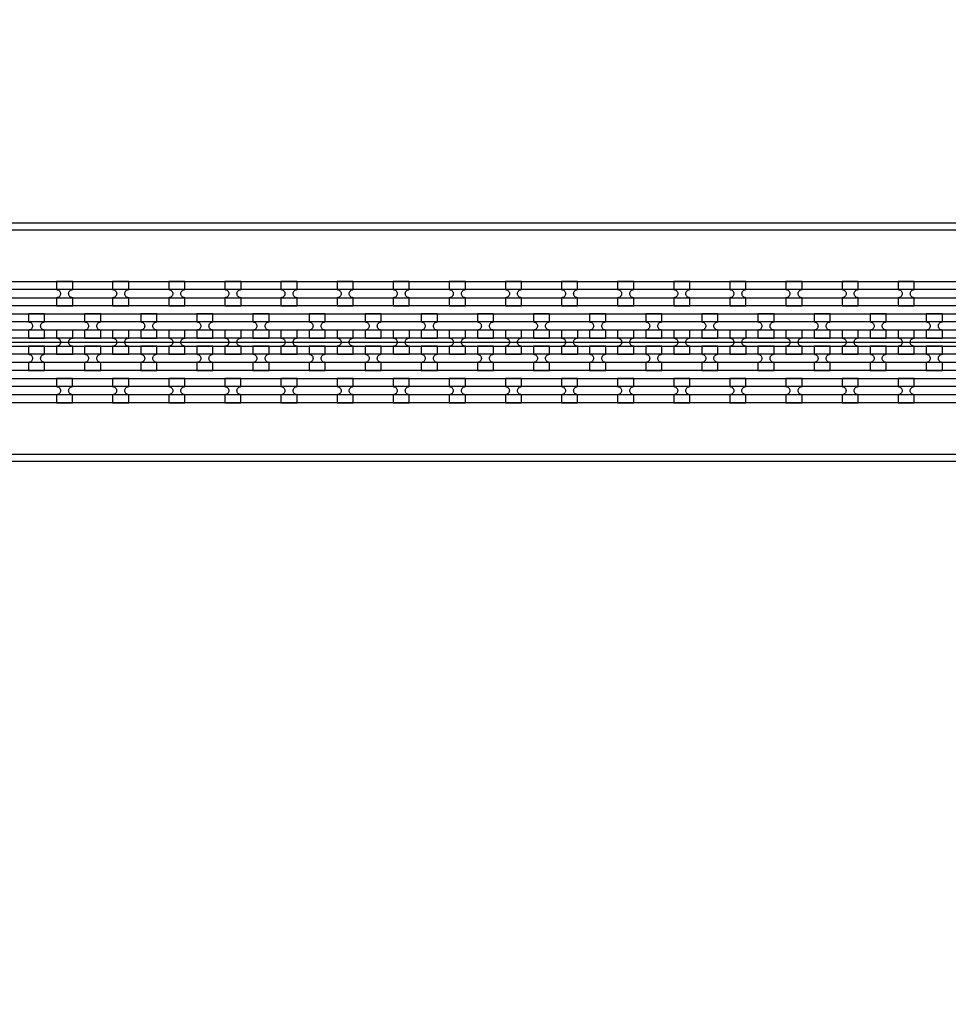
# Model space of a CAD drawing. Extents: x -63500 to 63500, y -63500 to 63500.
# Tile 70 of 256: x 4750 to 8888, y -24600 to -20213. Entities that reach past the tile are written whole.
import ezdxf

# ---------------------------------------------------------------- set-up
doc = ezdxf.new("R2010")
doc.units = 13
doc.header["$MEASUREMENT"] = 0
for name, color, linetype in [('1_Metal', 2, 'Continuous'), ('2_Electrodes', 5, 'Continuous'), ('3_Outline', 4, 'Continuous')]:
    doc.layers.add(name, color=color, linetype=linetype)

msp = doc.modelspace()

# ---------------------------------------------------------------- linework, layer by layer
msp.add_line((500, -21649.7), (19000, -21649.7))
for radius in [50000, 47500, 45000]:
    msp.add_circle((0, 0), radius)
at = {"layer": '1_Metal'}
for points in [[(-50000, 0, 1), (50000, 0), (51000, 0, -1), (-51000, 0)], [(4986.1, -21379.8), (4914.1, -21379.8), (4914.1, -21415.8, -0.414214), (4932.1, -21433.8), (4932.1, -21433.8, -0.414214), (4914.1, -21451.8), (4914.1, -21487.8), (4986.1, -21487.8), (4986.1, -21451.8, -0.414214), (4968.1, -21433.8), (4968.1, -21433.8, -0.414214), (4986.1, -21415.8)], [(5236.1, -21379.8), (5164.1, -21379.8), (5164.1, -21415.8, -0.414214), (5182.1, -21433.8), (5182.1, -21433.8, -0.414214), (5164.1, -21451.8), (5164.1, -21487.8), (5236.1, -21487.8), (5236.1, -21451.8, -0.414214), (5218.1, -21433.8), (5218.1, -21433.8, -0.414214), (5236.1, -21415.8)], [(5486.1, -21379.8), (5414.1, -21379.8), (5414.1, -21415.8, -0.414214), (5432.1, -21433.8), (5432.1, -21433.8, -0.414214), (5414.1, -21451.8), (5414.1, -21487.8), (5486.1, -21487.8), (5486.1, -21451.8, -0.414214), (5468.1, -21433.8), (5468.1, -21433.8, -0.414214), (5486.1, -21415.8)], [(5736.1, -21379.8), (5664.1, -21379.8), (5664.1, -21415.8, -0.414214), (5682.1, -21433.8), (5682.1, -21433.8, -0.414214), (5664.1, -21451.8), (5664.1, -21487.8), (5736.1, -21487.8), (5736.1, -21451.8, -0.414214), (5718.1, -21433.8), (5718.1, -21433.8, -0.414214), (5736.1, -21415.8)], [(5986.1, -21379.8), (5914.1, -21379.8), (5914.1, -21415.8, -0.414214), (5932.1, -21433.8), (5932.1, -21433.8, -0.414214), (5914.1, -21451.8), (5914.1, -21487.8), (5986.1, -21487.8), (5986.1, -21451.8, -0.414214), (5968.1, -21433.8), (5968.1, -21433.8, -0.414214), (5986.1, -21415.8)], [(6236.1, -21379.8), (6164.1, -21379.8), (6164.1, -21415.8, -0.414214), (6182.1, -21433.8), (6182.1, -21433.8, -0.414214), (6164.1, -21451.8), (6164.1, -21487.8), (6236.1, -21487.8), (6236.1, -21451.8, -0.414214), (6218.1, -21433.8), (6218.1, -21433.8, -0.414214), (6236.1, -21415.8)], [(6486.1, -21379.8), (6414.1, -21379.8), (6414.1, -21415.8, -0.414214), (6432.1, -21433.8), (6432.1, -21433.8, -0.414214), (6414.1, -21451.8), (6414.1, -21487.8), (6486.1, -21487.8), (6486.1, -21451.8, -0.414214), (6468.1, -21433.8), (6468.1, -21433.8, -0.414214), (6486.1, -21415.8)], [(6736.1, -21379.8), (6664.1, -21379.8), (6664.1, -21415.8, -0.414214), (6682.1, -21433.8), (6682.1, -21433.8, -0.414214), (6664.1, -21451.8), (6664.1, -21487.8), (6736.1, -21487.8), (6736.1, -21451.8, -0.414214), (6718.1, -21433.8), (6718.1, -21433.8, -0.414214), (6736.1, -21415.8)], [(6986.1, -21379.8), (6914.1, -21379.8), (6914.1, -21415.8, -0.414214), (6932.1, -21433.8), (6932.1, -21433.8, -0.414214), (6914.1, -21451.8), (6914.1, -21487.8), (6986.1, -21487.8), (6986.1, -21451.8, -0.414214), (6968.1, -21433.8), (6968.1, -21433.8, -0.414214), (6986.1, -21415.8)], [(7236.1, -21379.8), (7164.1, -21379.8), (7164.1, -21415.8, -0.414214), (7182.1, -21433.8), (7182.1, -21433.8, -0.414214), (7164.1, -21451.8), (7164.1, -21487.8), (7236.1, -21487.8), (7236.1, -21451.8, -0.414214), (7218.1, -21433.8), (7218.1, -21433.8, -0.414214), (7236.1, -21415.8)], [(7486.1, -21379.8), (7414.1, -21379.8), (7414.1, -21415.8, -0.414214), (7432.1, -21433.8), (7432.1, -21433.8, -0.414214), (7414.1, -21451.8), (7414.1, -21487.8), (7486.1, -21487.8), (7486.1, -21451.8, -0.414214), (7468.1, -21433.8), (7468.1, -21433.8, -0.414214), (7486.1, -21415.8)], [(7736.1, -21379.8), (7664.1, -21379.8), (7664.1, -21415.8, -0.414214), (7682.1, -21433.8), (7682.1, -21433.8, -0.414214), (7664.1, -21451.8), (7664.1, -21487.8), (7736.1, -21487.8), (7736.1, -21451.8, -0.414214), (7718.1, -21433.8), (7718.1, -21433.8, -0.414214), (7736.1, -21415.8)], [(7986.1, -21379.8), (7914.1, -21379.8), (7914.1, -21415.8, -0.414214), (7932.1, -21433.8), (7932.1, -21433.8, -0.414214), (7914.1, -21451.8), (7914.1, -21487.8), (7986.1, -21487.8), (7986.1, -21451.8, -0.414214), (7968.1, -21433.8), (7968.1, -21433.8, -0.414214), (7986.1, -21415.8)], [(8236.1, -21379.8), (8164.1, -21379.8), (8164.1, -21415.8, -0.414214), (8182.1, -21433.8), (8182.1, -21433.8, -0.414214), (8164.1, -21451.8), (8164.1, -21487.8), (8236.1, -21487.8), (8236.1, -21451.8, -0.414214), (8218.1, -21433.8), (8218.1, -21433.8, -0.414214), (8236.1, -21415.8)], [(8486.1, -21379.8), (8414.1, -21379.8), (8414.1, -21415.8, -0.414214), (8432.1, -21433.8), (8432.1, -21433.8, -0.414214), (8414.1, -21451.8), (8414.1, -21487.8), (8486.1, -21487.8), (8486.1, -21451.8, -0.414214), (8468.1, -21433.8), (8468.1, -21433.8, -0.414214), (8486.1, -21415.8)], [(8736.1, -21379.8), (8664.1, -21379.8), (8664.1, -21415.8, -0.414214), (8682.1, -21433.8), (8682.1, -21433.8, -0.414214), (8664.1, -21451.8), (8664.1, -21487.8), (8736.1, -21487.8), (8736.1, -21451.8, -0.414214), (8718.1, -21433.8), (8718.1, -21433.8, -0.414214), (8736.1, -21415.8)], [(19000, -21559.7), (-7984, -21559.7, 0.414214), (-9824, -23399.7), (-9824, -23899.7, 0.414214), (-7984, -25739.7), (-6752, -25739.7, 0.414214), (-6734, -25721.7), (-6734, -25721.7), (-6703.4, -25721.7), (-6703.4, -25791.9), (-6733.4, -25791.9, 0.384752), (-6751.3, -25775.7), (-7984, -25775.7, -0.414214), (-9860, -23899.7), (-9860, -23399.7, -0.414214), (-7984, -21523.7), (19000, -21523.7)], [(4789.2, -21631.8), (4861.2, -21631.8), (4861.2, -21595.8, -0.414214), (4843.2, -21577.8), (4843.2, -21577.8, -0.414214), (4861.2, -21559.8), (4861.2, -21523.8), (4789.2, -21523.8), (4789.2, -21559.8, -0.414214), (4807.2, -21577.8), (4807.2, -21577.8, -0.414214), (4789.2, -21595.8), (4789.2, -21631.8)], [(5039.2, -21631.8), (5111.2, -21631.8), (5111.2, -21595.8, -0.414214), (5093.2, -21577.8), (5093.2, -21577.8, -0.414214), (5111.2, -21559.8), (5111.2, -21523.8), (5039.2, -21523.8), (5039.2, -21559.8, -0.414214), (5057.2, -21577.8), (5057.2, -21577.8, -0.414214), (5039.2, -21595.8), (5039.2, -21631.8)], [(5289.2, -21631.8), (5361.2, -21631.8), (5361.2, -21595.8, -0.414214), (5343.2, -21577.8), (5343.2, -21577.8, -0.414214), (5361.2, -21559.8), (5361.2, -21523.8), (5289.2, -21523.8), (5289.2, -21559.8, -0.414214), (5307.2, -21577.8), (5307.2, -21577.8, -0.414214), (5289.2, -21595.8), (5289.2, -21631.8)], [(5539.2, -21631.8), (5611.2, -21631.8), (5611.2, -21595.8, -0.414214), (5593.2, -21577.8), (5593.2, -21577.8, -0.414214), (5611.2, -21559.8), (5611.2, -21523.8), (5539.2, -21523.8), (5539.2, -21559.8, -0.414214), (5557.2, -21577.8), (5557.2, -21577.8, -0.414214), (5539.2, -21595.8), (5539.2, -21631.8)], [(5789.2, -21631.8), (5861.2, -21631.8), (5861.2, -21595.8, -0.414214), (5843.2, -21577.8), (5843.2, -21577.8, -0.414214), (5861.2, -21559.8), (5861.2, -21523.8), (5789.2, -21523.8), (5789.2, -21559.8, -0.414214), (5807.2, -21577.8), (5807.2, -21577.8, -0.414214), (5789.2, -21595.8), (5789.2, -21631.8)], [(6039.2, -21631.8), (6111.2, -21631.8), (6111.2, -21595.8, -0.414214), (6093.2, -21577.8), (6093.2, -21577.8, -0.414214), (6111.2, -21559.8), (6111.2, -21523.8), (6039.2, -21523.8), (6039.2, -21559.8, -0.414214), (6057.2, -21577.8), (6057.2, -21577.8, -0.414214), (6039.2, -21595.8), (6039.2, -21631.8)], [(6289.2, -21631.8), (6361.2, -21631.8), (6361.2, -21595.8, -0.414214), (6343.2, -21577.8), (6343.2, -21577.8, -0.414214), (6361.2, -21559.8), (6361.2, -21523.8), (6289.2, -21523.8), (6289.2, -21559.8, -0.414214), (6307.2, -21577.8), (6307.2, -21577.8, -0.414214), (6289.2, -21595.8), (6289.2, -21631.8)], [(6539.2, -21631.8), (6611.2, -21631.8), (6611.2, -21595.8, -0.414214), (6593.2, -21577.8), (6593.2, -21577.8, -0.414214), (6611.2, -21559.8), (6611.2, -21523.8), (6539.2, -21523.8), (6539.2, -21559.8, -0.414214), (6557.2, -21577.8), (6557.2, -21577.8, -0.414214), (6539.2, -21595.8), (6539.2, -21631.8)], [(6789.2, -21631.8), (6861.2, -21631.8), (6861.2, -21595.8, -0.414214), (6843.2, -21577.8), (6843.2, -21577.8, -0.414214), (6861.2, -21559.8), (6861.2, -21523.8), (6789.2, -21523.8), (6789.2, -21559.8, -0.414214), (6807.2, -21577.8), (6807.2, -21577.8, -0.414214), (6789.2, -21595.8), (6789.2, -21631.8)], [(7039.2, -21631.8), (7111.2, -21631.8), (7111.2, -21595.8, -0.414214), (7093.2, -21577.8), (7093.2, -21577.8, -0.414214), (7111.2, -21559.8), (7111.2, -21523.8), (7039.2, -21523.8), (7039.2, -21559.8, -0.414214), (7057.2, -21577.8), (7057.2, -21577.8, -0.414214), (7039.2, -21595.8), (7039.2, -21631.8)], [(7289.2, -21631.8), (7361.2, -21631.8), (7361.2, -21595.8, -0.414214), (7343.2, -21577.8), (7343.2, -21577.8, -0.414214), (7361.2, -21559.8), (7361.2, -21523.8), (7289.2, -21523.8), (7289.2, -21559.8, -0.414214), (7307.2, -21577.8), (7307.2, -21577.8, -0.414214), (7289.2, -21595.8), (7289.2, -21631.8)], [(7539.2, -21631.8), (7611.2, -21631.8), (7611.2, -21595.8, -0.414214), (7593.2, -21577.8), (7593.2, -21577.8, -0.414214), (7611.2, -21559.8), (7611.2, -21523.8), (7539.2, -21523.8), (7539.2, -21559.8, -0.414214), (7557.2, -21577.8), (7557.2, -21577.8, -0.414214), (7539.2, -21595.8), (7539.2, -21631.8)], [(7789.2, -21631.8), (7861.2, -21631.8), (7861.2, -21595.8, -0.414214), (7843.2, -21577.8), (7843.2, -21577.8, -0.414214), (7861.2, -21559.8), (7861.2, -21523.8), (7789.2, -21523.8), (7789.2, -21559.8, -0.414214), (7807.2, -21577.8), (7807.2, -21577.8, -0.414214), (7789.2, -21595.8), (7789.2, -21631.8)], [(8039.2, -21631.8), (8111.2, -21631.8), (8111.2, -21595.8, -0.414214), (8093.2, -21577.8), (8093.2, -21577.8, -0.414214), (8111.2, -21559.8), (8111.2, -21523.8), (8039.2, -21523.8), (8039.2, -21559.8, -0.414214), (8057.2, -21577.8), (8057.2, -21577.8, -0.414214), (8039.2, -21595.8), (8039.2, -21631.8)], [(8289.2, -21631.8), (8361.2, -21631.8), (8361.2, -21595.8, -0.414214), (8343.2, -21577.8), (8343.2, -21577.8, -0.414214), (8361.2, -21559.8), (8361.2, -21523.8), (8289.2, -21523.8), (8289.2, -21559.8, -0.414214), (8307.2, -21577.8), (8307.2, -21577.8, -0.414214), (8289.2, -21595.8), (8289.2, -21631.8)], [(8539.2, -21631.8), (8611.2, -21631.8), (8611.2, -21595.8, -0.414214), (8593.2, -21577.8), (8593.2, -21577.8, -0.414214), (8611.2, -21559.8), (8611.2, -21523.8), (8539.2, -21523.8), (8539.2, -21559.8, -0.414214), (8557.2, -21577.8), (8557.2, -21577.8, -0.414214), (8539.2, -21595.8), (8539.2, -21631.8)], [(8789.2, -21631.8), (8861.2, -21631.8), (8861.2, -21595.8, -0.414214), (8843.2, -21577.8), (8843.2, -21577.8, -0.414214), (8861.2, -21559.8), (8861.2, -21523.8), (8789.2, -21523.8), (8789.2, -21559.8, -0.414214), (8807.2, -21577.8), (8807.2, -21577.8, -0.414214), (8789.2, -21595.8), (8789.2, -21631.8)], [(19000, -21631.7), (18596, -21631.7), (18596, -21631.7), (-7984, -21631.7, 0.414214), (-9752, -23399.7), (-9752, -23899.7, 0.414214), (-7984, -25667.7), (-6752, -25667.7, 0.414214), (-6734, -25649.7), (-6734, -25649.7), (-6703.4, -25649.7), (-6703.4, -25721.7), (-6734, -25721.7, 0.414214), (-6752, -25703.7), (-7984, -25703.7, -0.414214), (-9788, -23899.7), (-9788, -23399.7, -0.414214), (-7984, -21595.7), (18596, -21595.7), (19000, -21595.7)], [(4914.2, -21703.8), (4986.2, -21703.8), (4986.2, -21667.8, -0.414214), (4968.2, -21649.8), (4968.2, -21649.8, -0.414214), (4986.2, -21631.8), (4986.2, -21595.8), (4914.2, -21595.8), (4914.2, -21631.8, -0.414214), (4932.2, -21649.8), (4932.2, -21649.8, -0.414214), (4914.2, -21667.8), (4914.2, -21703.8)], [(5164.2, -21703.8), (5236.2, -21703.8), (5236.2, -21667.8, -0.414214), (5218.2, -21649.8), (5218.2, -21649.8, -0.414214), (5236.2, -21631.8), (5236.2, -21595.8), (5164.2, -21595.8), (5164.2, -21631.8, -0.414214), (5182.2, -21649.8), (5182.2, -21649.8, -0.414214), (5164.2, -21667.8), (5164.2, -21703.8)], [(5414.2, -21703.8), (5486.2, -21703.8), (5486.2, -21667.8, -0.414214), (5468.2, -21649.8), (5468.2, -21649.8, -0.414214), (5486.2, -21631.8), (5486.2, -21595.8), (5414.2, -21595.8), (5414.2, -21631.8, -0.414214), (5432.2, -21649.8), (5432.2, -21649.8, -0.414214), (5414.2, -21667.8), (5414.2, -21703.8)], [(5664.2, -21703.8), (5736.2, -21703.8), (5736.2, -21667.8, -0.414214), (5718.2, -21649.8), (5718.2, -21649.8, -0.414214), (5736.2, -21631.8), (5736.2, -21595.8), (5664.2, -21595.8), (5664.2, -21631.8, -0.414214), (5682.2, -21649.8), (5682.2, -21649.8, -0.414214), (5664.2, -21667.8), (5664.2, -21703.8)], [(5914.2, -21703.8), (5986.2, -21703.8), (5986.2, -21667.8, -0.414214), (5968.2, -21649.8), (5968.2, -21649.8, -0.414214), (5986.2, -21631.8), (5986.2, -21595.8), (5914.2, -21595.8), (5914.2, -21631.8, -0.414214), (5932.2, -21649.8), (5932.2, -21649.8, -0.414214), (5914.2, -21667.8), (5914.2, -21703.8)], [(6164.2, -21703.8), (6236.2, -21703.8), (6236.2, -21667.8, -0.414214), (6218.2, -21649.8), (6218.2, -21649.8, -0.414214), (6236.2, -21631.8), (6236.2, -21595.8), (6164.2, -21595.8), (6164.2, -21631.8, -0.414214), (6182.2, -21649.8), (6182.2, -21649.8, -0.414214), (6164.2, -21667.8), (6164.2, -21703.8)], [(6414.2, -21703.8), (6486.2, -21703.8), (6486.2, -21667.8, -0.414214), (6468.2, -21649.8), (6468.2, -21649.8, -0.414214), (6486.2, -21631.8), (6486.2, -21595.8), (6414.2, -21595.8), (6414.2, -21631.8, -0.414214), (6432.2, -21649.8), (6432.2, -21649.8, -0.414214), (6414.2, -21667.8), (6414.2, -21703.8)], [(6664.2, -21703.8), (6736.2, -21703.8), (6736.2, -21667.8, -0.414214), (6718.2, -21649.8), (6718.2, -21649.8, -0.414214), (6736.2, -21631.8), (6736.2, -21595.8), (6664.2, -21595.8), (6664.2, -21631.8, -0.414214), (6682.2, -21649.8), (6682.2, -21649.8, -0.414214), (6664.2, -21667.8), (6664.2, -21703.8)], [(6914.2, -21703.8), (6986.2, -21703.8), (6986.2, -21667.8, -0.414214), (6968.2, -21649.8), (6968.2, -21649.8, -0.414214), (6986.2, -21631.8), (6986.2, -21595.8), (6914.2, -21595.8), (6914.2, -21631.8, -0.414214), (6932.2, -21649.8), (6932.2, -21649.8, -0.414214), (6914.2, -21667.8), (6914.2, -21703.8)], [(7164.2, -21703.8), (7236.2, -21703.8), (7236.2, -21667.8, -0.414214), (7218.2, -21649.8), (7218.2, -21649.8, -0.414214), (7236.2, -21631.8), (7236.2, -21595.8), (7164.2, -21595.8), (7164.2, -21631.8, -0.414214), (7182.2, -21649.8), (7182.2, -21649.8, -0.414214), (7164.2, -21667.8), (7164.2, -21703.8)], [(7414.2, -21703.8), (7486.2, -21703.8), (7486.2, -21667.8, -0.414214), (7468.2, -21649.8), (7468.2, -21649.8, -0.414214), (7486.2, -21631.8), (7486.2, -21595.8), (7414.2, -21595.8), (7414.2, -21631.8, -0.414214), (7432.2, -21649.8), (7432.2, -21649.8, -0.414214), (7414.2, -21667.8), (7414.2, -21703.8)], [(7664.2, -21703.8), (7736.2, -21703.8), (7736.2, -21667.8, -0.414214), (7718.2, -21649.8), (7718.2, -21649.8, -0.414214), (7736.2, -21631.8), (7736.2, -21595.8), (7664.2, -21595.8), (7664.2, -21631.8, -0.414214), (7682.2, -21649.8), (7682.2, -21649.8, -0.414214), (7664.2, -21667.8), (7664.2, -21703.8)], [(7914.2, -21703.8), (7986.2, -21703.8), (7986.2, -21667.8, -0.414214), (7968.2, -21649.8), (7968.2, -21649.8, -0.414214), (7986.2, -21631.8), (7986.2, -21595.8), (7914.2, -21595.8), (7914.2, -21631.8, -0.414214), (7932.2, -21649.8), (7932.2, -21649.8, -0.414214), (7914.2, -21667.8), (7914.2, -21703.8)], [(8164.2, -21703.8), (8236.2, -21703.8), (8236.2, -21667.8, -0.414214), (8218.2, -21649.8), (8218.2, -21649.8, -0.414214), (8236.2, -21631.8), (8236.2, -21595.8), (8164.2, -21595.8), (8164.2, -21631.8, -0.414214), (8182.2, -21649.8), (8182.2, -21649.8, -0.414214), (8164.2, -21667.8), (8164.2, -21703.8)], [(8414.2, -21703.8), (8486.2, -21703.8), (8486.2, -21667.8, -0.414214), (8468.2, -21649.8), (8468.2, -21649.8, -0.414214), (8486.2, -21631.8), (8486.2, -21595.8), (8414.2, -21595.8), (8414.2, -21631.8, -0.414214), (8432.2, -21649.8), (8432.2, -21649.8, -0.414214), (8414.2, -21667.8), (8414.2, -21703.8)], [(8664.2, -21703.8), (8736.2, -21703.8), (8736.2, -21667.8, -0.414214), (8718.2, -21649.8), (8718.2, -21649.8, -0.414214), (8736.2, -21631.8), (8736.2, -21595.8), (8664.2, -21595.8), (8664.2, -21631.8, -0.414214), (8682.2, -21649.8), (8682.2, -21649.8, -0.414214), (8664.2, -21667.8), (8664.2, -21703.8)], [(19000, -21703.7), (18596, -21703.7), (-7984, -21703.7, 0.414214), (-9680, -23399.7), (-9680, -23899.7, 0.414214), (-7984, -25595.7), (-6752, -25595.7, 0.414214), (-6734, -25577.7), (-6734, -25577.7), (-6703.4, -25577.7), (-6703.4, -25649.7), (-6734, -25649.7, 0.414214), (-6752, -25631.7), (-7984, -25631.7, -0.414214), (-9716, -23899.7), (-9716, -23399.7, -0.414214), (-7984, -21667.7), (18596, -21667.7), (19000, -21667.7)], [(4789.2, -21667.8), (4789.2, -21703.8, -0.414214), (4807.2, -21721.8), (4807.2, -21721.8, -0.414214), (4789.2, -21739.8), (4789.2, -21775.8), (4861.2, -21775.8), (4861.2, -21739.8, -0.414214), (4843.2, -21721.8), (4843.2, -21721.8, -0.414214), (4861.2, -21703.8), (4861.2, -21667.8)], [(5039.2, -21667.8), (5039.2, -21703.8, -0.414214), (5057.2, -21721.8), (5057.2, -21721.8, -0.414214), (5039.2, -21739.8), (5039.2, -21775.8), (5111.2, -21775.8), (5111.2, -21739.8, -0.414214), (5093.2, -21721.8), (5093.2, -21721.8, -0.414214), (5111.2, -21703.8), (5111.2, -21667.8)], [(5289.2, -21667.8), (5289.2, -21703.8, -0.414214), (5307.2, -21721.8), (5307.2, -21721.8, -0.414214), (5289.2, -21739.8), (5289.2, -21775.8), (5361.2, -21775.8), (5361.2, -21739.8, -0.414214), (5343.2, -21721.8), (5343.2, -21721.8, -0.414214), (5361.2, -21703.8), (5361.2, -21667.8)], [(5539.2, -21667.8), (5539.2, -21703.8, -0.414214), (5557.2, -21721.8), (5557.2, -21721.8, -0.414214), (5539.2, -21739.8), (5539.2, -21775.8), (5611.2, -21775.8), (5611.2, -21739.8, -0.414214), (5593.2, -21721.8), (5593.2, -21721.8, -0.414214), (5611.2, -21703.8), (5611.2, -21667.8)], [(5789.2, -21667.8), (5789.2, -21703.8, -0.414214), (5807.2, -21721.8), (5807.2, -21721.8, -0.414214), (5789.2, -21739.8), (5789.2, -21775.8), (5861.2, -21775.8), (5861.2, -21739.8, -0.414214), (5843.2, -21721.8), (5843.2, -21721.8, -0.414214), (5861.2, -21703.8), (5861.2, -21667.8)], [(6039.2, -21667.8), (6039.2, -21703.8, -0.414214), (6057.2, -21721.8), (6057.2, -21721.8, -0.414214), (6039.2, -21739.8), (6039.2, -21775.8), (6111.2, -21775.8), (6111.2, -21739.8, -0.414214), (6093.2, -21721.8), (6093.2, -21721.8, -0.414214), (6111.2, -21703.8), (6111.2, -21667.8)], [(6289.2, -21667.8), (6289.2, -21703.8, -0.414214), (6307.2, -21721.8), (6307.2, -21721.8, -0.414214), (6289.2, -21739.8), (6289.2, -21775.8), (6361.2, -21775.8), (6361.2, -21739.8, -0.414214), (6343.2, -21721.8), (6343.2, -21721.8, -0.414214), (6361.2, -21703.8), (6361.2, -21667.8)], [(6539.2, -21667.8), (6539.2, -21703.8, -0.414214), (6557.2, -21721.8), (6557.2, -21721.8, -0.414214), (6539.2, -21739.8), (6539.2, -21775.8), (6611.2, -21775.8), (6611.2, -21739.8, -0.414214), (6593.2, -21721.8), (6593.2, -21721.8, -0.414214), (6611.2, -21703.8), (6611.2, -21667.8)], [(6789.2, -21667.8), (6789.2, -21703.8, -0.414214), (6807.2, -21721.8), (6807.2, -21721.8, -0.414214), (6789.2, -21739.8), (6789.2, -21775.8), (6861.2, -21775.8), (6861.2, -21739.8, -0.414214), (6843.2, -21721.8), (6843.2, -21721.8, -0.414214), (6861.2, -21703.8), (6861.2, -21667.8)], [(7039.2, -21667.8), (7039.2, -21703.8, -0.414214), (7057.2, -21721.8), (7057.2, -21721.8, -0.414214), (7039.2, -21739.8), (7039.2, -21775.8), (7111.2, -21775.8), (7111.2, -21739.8, -0.414214), (7093.2, -21721.8), (7093.2, -21721.8, -0.414214), (7111.2, -21703.8), (7111.2, -21667.8)], [(7289.2, -21667.8), (7289.2, -21703.8, -0.414214), (7307.2, -21721.8), (7307.2, -21721.8, -0.414214), (7289.2, -21739.8), (7289.2, -21775.8), (7361.2, -21775.8), (7361.2, -21739.8, -0.414214), (7343.2, -21721.8), (7343.2, -21721.8, -0.414214), (7361.2, -21703.8), (7361.2, -21667.8)], [(7539.2, -21667.8), (7539.2, -21703.8, -0.414214), (7557.2, -21721.8), (7557.2, -21721.8, -0.414214), (7539.2, -21739.8), (7539.2, -21775.8), (7611.2, -21775.8), (7611.2, -21739.8, -0.414214), (7593.2, -21721.8), (7593.2, -21721.8, -0.414214), (7611.2, -21703.8), (7611.2, -21667.8)], [(7789.2, -21667.8), (7789.2, -21703.8, -0.414214), (7807.2, -21721.8), (7807.2, -21721.8, -0.414214), (7789.2, -21739.8), (7789.2, -21775.8), (7861.2, -21775.8), (7861.2, -21739.8, -0.414214), (7843.2, -21721.8), (7843.2, -21721.8, -0.414214), (7861.2, -21703.8), (7861.2, -21667.8)], [(8039.2, -21667.8), (8039.2, -21703.8, -0.414214), (8057.2, -21721.8), (8057.2, -21721.8, -0.414214), (8039.2, -21739.8), (8039.2, -21775.8), (8111.2, -21775.8), (8111.2, -21739.8, -0.414214), (8093.2, -21721.8), (8093.2, -21721.8, -0.414214), (8111.2, -21703.8), (8111.2, -21667.8)], [(8289.2, -21667.8), (8289.2, -21703.8, -0.414214), (8307.2, -21721.8), (8307.2, -21721.8, -0.414214), (8289.2, -21739.8), (8289.2, -21775.8), (8361.2, -21775.8), (8361.2, -21739.8, -0.414214), (8343.2, -21721.8), (8343.2, -21721.8, -0.414214), (8361.2, -21703.8), (8361.2, -21667.8)], [(8539.2, -21667.8), (8539.2, -21703.8, -0.414214), (8557.2, -21721.8), (8557.2, -21721.8, -0.414214), (8539.2, -21739.8), (8539.2, -21775.8), (8611.2, -21775.8), (8611.2, -21739.8, -0.414214), (8593.2, -21721.8), (8593.2, -21721.8, -0.414214), (8611.2, -21703.8), (8611.2, -21667.8)], [(8789.2, -21667.8), (8789.2, -21703.8, -0.414214), (8807.2, -21721.8), (8807.2, -21721.8, -0.414214), (8789.2, -21739.8), (8789.2, -21775.8), (8861.2, -21775.8), (8861.2, -21739.8, -0.414214), (8843.2, -21721.8), (8843.2, -21721.8, -0.414214), (8861.2, -21703.8), (8861.2, -21667.8)], [(19000, -21775.7), (18596, -21775.7), (-7984, -21775.7, 0.414214), (-9608, -23399.7), (-9608, -23899.7, 0.414214), (-7984, -25523.7), (-6751.3, -25523.7, 0.384752), (-6733.4, -25507.5), (-6703.4, -25507.5), (-6703.4, -25577.7), (-6734, -25577.7, 0.414214), (-6752, -25559.7), (-7984, -25559.7, -0.414214), (-9644, -23899.7), (-9644, -23399.7, -0.414214), (-7984, -21739.7), (18596, -21739.7), (19000, -21739.7)], [(4986, -21811.8), (4914, -21811.8), (4914, -21847.8, -0.414214), (4932, -21865.8), (4932, -21865.8, -0.414214), (4914, -21883.8), (4914, -21919.8), (4986, -21919.8), (4986, -21883.8, -0.414214), (4968, -21865.8), (4968, -21865.8, -0.414214), (4986, -21847.8)], [(5236, -21811.8), (5164, -21811.8), (5164, -21847.8, -0.414214), (5182, -21865.8), (5182, -21865.8, -0.414214), (5164, -21883.8), (5164, -21919.8), (5236, -21919.8), (5236, -21883.8, -0.414214), (5218, -21865.8), (5218, -21865.8, -0.414214), (5236, -21847.8)], [(5486, -21811.8), (5414, -21811.8), (5414, -21847.8, -0.414214), (5432, -21865.8), (5432, -21865.8, -0.414214), (5414, -21883.8), (5414, -21919.8), (5486, -21919.8), (5486, -21883.8, -0.414214), (5468, -21865.8), (5468, -21865.8, -0.414214), (5486, -21847.8)], [(5736, -21811.8), (5664, -21811.8), (5664, -21847.8, -0.414214), (5682, -21865.8), (5682, -21865.8, -0.414214), (5664, -21883.8), (5664, -21919.8), (5736, -21919.8), (5736, -21883.8, -0.414214), (5718, -21865.8), (5718, -21865.8, -0.414214), (5736, -21847.8)], [(5986, -21811.8), (5914, -21811.8), (5914, -21847.8, -0.414214), (5932, -21865.8), (5932, -21865.8, -0.414214), (5914, -21883.8), (5914, -21919.8), (5986, -21919.8), (5986, -21883.8, -0.414214), (5968, -21865.8), (5968, -21865.8, -0.414214), (5986, -21847.8)], [(6236, -21811.8), (6164, -21811.8), (6164, -21847.8, -0.414214), (6182, -21865.8), (6182, -21865.8, -0.414214), (6164, -21883.8), (6164, -21919.8), (6236, -21919.8), (6236, -21883.8, -0.414214), (6218, -21865.8), (6218, -21865.8, -0.414214), (6236, -21847.8)], [(6486, -21811.8), (6414, -21811.8), (6414, -21847.8, -0.414214), (6432, -21865.8), (6432, -21865.8, -0.414214), (6414, -21883.8), (6414, -21919.8), (6486, -21919.8), (6486, -21883.8, -0.414214), (6468, -21865.8), (6468, -21865.8, -0.414214), (6486, -21847.8)], [(6736, -21811.8), (6664, -21811.8), (6664, -21847.8, -0.414214), (6682, -21865.8), (6682, -21865.8, -0.414214), (6664, -21883.8), (6664, -21919.8), (6736, -21919.8), (6736, -21883.8, -0.414214), (6718, -21865.8), (6718, -21865.8, -0.414214), (6736, -21847.8)], [(6986, -21811.8), (6914, -21811.8), (6914, -21847.8, -0.414214), (6932, -21865.8), (6932, -21865.8, -0.414214), (6914, -21883.8), (6914, -21919.8), (6986, -21919.8), (6986, -21883.8, -0.414214), (6968, -21865.8), (6968, -21865.8, -0.414214), (6986, -21847.8)], [(7236, -21811.8), (7164, -21811.8), (7164, -21847.8, -0.414214), (7182, -21865.8), (7182, -21865.8, -0.414214), (7164, -21883.8), (7164, -21919.8), (7236, -21919.8), (7236, -21883.8, -0.414214), (7218, -21865.8), (7218, -21865.8, -0.414214), (7236, -21847.8)], [(7486, -21811.8), (7414, -21811.8), (7414, -21847.8, -0.414214), (7432, -21865.8), (7432, -21865.8, -0.414214), (7414, -21883.8), (7414, -21919.8), (7486, -21919.8), (7486, -21883.8, -0.414214), (7468, -21865.8), (7468, -21865.8, -0.414214), (7486, -21847.8)], [(7736, -21811.8), (7664, -21811.8), (7664, -21847.8, -0.414214), (7682, -21865.8), (7682, -21865.8, -0.414214), (7664, -21883.8), (7664, -21919.8), (7736, -21919.8), (7736, -21883.8, -0.414214), (7718, -21865.8), (7718, -21865.8, -0.414214), (7736, -21847.8)], [(7986, -21811.8), (7914, -21811.8), (7914, -21847.8, -0.414214), (7932, -21865.8), (7932, -21865.8, -0.414214), (7914, -21883.8), (7914, -21919.8), (7986, -21919.8), (7986, -21883.8, -0.414214), (7968, -21865.8), (7968, -21865.8, -0.414214), (7986, -21847.8)], [(8236, -21811.8), (8164, -21811.8), (8164, -21847.8, -0.414214), (8182, -21865.8), (8182, -21865.8, -0.414214), (8164, -21883.8), (8164, -21919.8), (8236, -21919.8), (8236, -21883.8, -0.414214), (8218, -21865.8), (8218, -21865.8, -0.414214), (8236, -21847.8)], [(8486, -21811.8), (8414, -21811.8), (8414, -21847.8, -0.414214), (8432, -21865.8), (8432, -21865.8, -0.414214), (8414, -21883.8), (8414, -21919.8), (8486, -21919.8), (8486, -21883.8, -0.414214), (8468, -21865.8), (8468, -21865.8, -0.414214), (8486, -21847.8)], [(8736, -21811.8), (8664, -21811.8), (8664, -21847.8, -0.414214), (8682, -21865.8), (8682, -21865.8, -0.414214), (8664, -21883.8), (8664, -21919.8), (8736, -21919.8), (8736, -21883.8, -0.414214), (8718, -21865.8), (8718, -21865.8, -0.414214), (8736, -21847.8)]]:
    msp.add_lwpolyline(points, format="xyb", close=True, dxfattribs=at)
for points in [[(-7984.1, -21379.7), (18596, -21379.7), (19000, -21379.7), (19000, -21415.7), (18596, -21415.7), (-7984, -21415.7, 0.414214)], [(-7984, -21451.7), (18596, -21451.7), (19000, -21451.7), (19000, -21487.7), (18596, -21487.7), (-7984.1, -21487.7, 0.414214)], [(-7984.1, -21811.7), (18596, -21811.7), (19000, -21811.7), (19000, -21847.7), (18596, -21847.7), (-7984, -21847.7, 0.414214)], [(-7984, -21883.7), (18596, -21883.7), (19000, -21883.7), (19000, -21919.7), (18596, -21919.7), (18596, -21919.7), (-7984.1, -21919.7, 0.414214)]]:
    msp.add_lwpolyline(points, format="xyb", dxfattribs=at)
at = {"layer": '2_Electrodes'}
for points in [[(47500, 0, -1), (-47500, 0), (-51000, 0, 1), (51000, 0)], [(-9933.4, -25419.7), (-9933.4, -25449.7, 0.610914), (-9811.5, -25212.2, -0.156977), (-10234, -23899.7), (-10234, -23399.7, -0.414214), (-7984, -21149.7), (18001.8, -21149.7), (18001.8, -21119.7), (-7984, -21119.7, 0.414214), (-10264, -23399.7), (-10264, -23899.7, 0.156977), (-9835.9, -25229.7, -0.610914)]]:
    msp.add_lwpolyline(points, format="xyb", close=True, dxfattribs=at)
msp.add_lwpolyline([(-7984, -22179.7), (18001.8, -22179.7), (18001.8, -22149.7), (-7984, -22149.7, 0.414214)], format="xyb", dxfattribs=at)
at = {"layer": '3_Outline'}
for points in [[(47500, 0, -1), (-47500, 0), (-51000, 0, 1), (51000, 0)], [(-9933.4, -25419.7), (-9933.4, -25449.7, 0.610914), (-9811.5, -25212.2, -0.156977), (-10234, -23899.7), (-10234, -23399.7, -0.414214), (-7984, -21149.7), (18001.8, -21149.7), (18001.8, -21119.7), (-7984, -21119.7, 0.414214), (-10264, -23399.7), (-10264, -23899.7, 0.156977), (-9835.9, -25229.7, -0.610914)]]:
    msp.add_lwpolyline(points, format="xyb", close=True, dxfattribs=at)
msp.add_lwpolyline([(-7984, -22179.7), (18001.8, -22179.7), (18001.8, -22149.7), (-7984, -22149.7, 0.414214)], format="xyb", dxfattribs=at)

doc.saveas('drawing.dxf')
